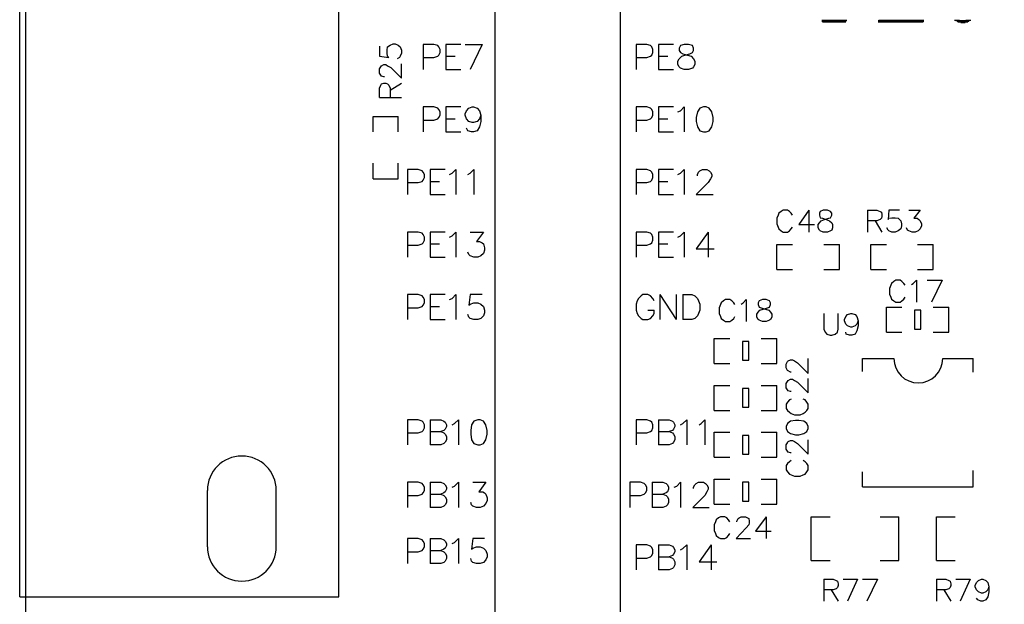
# Model space of a CAD drawing. Extents: x 38.11 to 42.78, y 50.2 to 57.
# Tile 7 of 24: x 38.14 to 39.71, y 53.82 to 54.75. Entities that reach past the tile are written whole.
import ezdxf

# ---------------------------------------------------------------- set-up
doc = ezdxf.new("R2010")
doc.units = 0
doc.layers.get('0').update_dxf_attribs({"linetype": 'CONTINUOUS'})
doc.layers.add('gm1', color=3, linetype='CONTINUOUS')
doc.layers.add('gto', color=1, linetype='CONTINUOUS')

# ---------------------------------------------------------------- blocks, each defined once
blk = doc.blocks.new('D92')
blk.add_lwpolyline([(-0.005, -0.015), (0.005, -0.015), (0.005, 0.015), (-0.005, 0.015)], close=True)

msp = doc.modelspace()

# ---------------------------------------------------------------- linework, layer by layer
at = {"layer": 'gm1', "color": 3}
msp.add_lwpolyline([(38.15, 50.2), (38.15, 57), (42.65, 57)], dxfattribs=at)
at = {"layer": 'gto', "color": 1}
for points in [[(38.15, 50.2), (38.15, 57), (42.65, 57)], [(38.9, 53.25), (38.9, 55.75), (39.1, 55.75)], [(39.1, 53.25), (39.1, 55.75)], [(38.14, 53.832), (38.14, 55.068)], [(38.65, 53.832), (38.65, 55.068)], [(39.422, 54.754), (39.462, 54.754)], [(39.422, 54.753), (39.461, 54.753)], [(39.422, 54.752), (39.461, 54.752)], [(39.423, 54.751), (39.46, 54.751)], [(39.512, 54.753), (39.585, 54.753)], [(39.512, 54.752), (39.585, 54.752)], [(39.512, 54.751), (39.584, 54.751)], [(39.513, 54.754), (39.585, 54.754)], [(39.634, 54.754), (39.642, 54.754)], [(39.636, 54.753), (39.658, 54.753)], [(39.638, 54.752), (39.657, 54.752)], [(39.639, 54.751), (39.655, 54.751)], [(39.644, 54.75), (39.651, 54.75)], [(39.652, 54.754), (39.66, 54.754)], [(38.715, 54.712), (38.715, 54.696), (38.73, 54.694), (38.728, 54.696), (38.727, 54.701), (38.727, 54.706), (38.728, 54.711), (38.732, 54.714), (38.737, 54.716), (38.74, 54.716), (38.745, 54.714), (38.748, 54.711), (38.75, 54.706), (38.75, 54.701), (38.748, 54.696), (38.747, 54.694), (38.743, 54.692)], [(38.785, 54.694), (38.802, 54.694), (38.808, 54.696), (38.81, 54.698), (38.812, 54.702), (38.812, 54.707), (38.81, 54.711), (38.808, 54.713), (38.802, 54.715), (38.785, 54.715), (38.785, 54.675)], [(38.845, 54.715), (38.821, 54.715), (38.821, 54.675), (38.845, 54.675)], [(38.852, 54.715), (38.879, 54.715)], [(38.879, 54.715), (38.86, 54.675)], [(39.125, 54.694), (39.142, 54.694), (39.148, 54.696), (39.15, 54.698), (39.152, 54.702), (39.152, 54.707), (39.15, 54.711), (39.148, 54.713), (39.142, 54.715), (39.125, 54.715), (39.125, 54.675)], [(39.185, 54.715), (39.161, 54.715), (39.161, 54.675), (39.185, 54.675)], [(39.202, 54.715), (39.196, 54.713), (39.194, 54.709), (39.194, 54.705), (39.196, 54.702), (39.2, 54.7), (39.207, 54.698), (39.213, 54.696), (39.217, 54.692), (39.219, 54.688), (39.219, 54.683), (39.217, 54.679), (39.215, 54.677), (39.209, 54.675), (39.202, 54.675), (39.196, 54.677), (39.194, 54.679), (39.192, 54.683), (39.192, 54.688), (39.194, 54.692), (39.198, 54.696), (39.203, 54.698), (39.211, 54.7), (39.215, 54.702), (39.217, 54.705), (39.217, 54.709), (39.215, 54.713), (39.209, 54.715), (39.202, 54.715)], [(38.821, 54.696), (38.836, 54.696)], [(39.161, 54.696), (39.176, 54.696)], [(38.723, 54.663), (38.722, 54.663), (38.718, 54.664), (38.717, 54.666), (38.715, 54.669), (38.715, 54.676), (38.717, 54.679), (38.718, 54.681), (38.722, 54.683), (38.725, 54.683), (38.728, 54.681), (38.733, 54.678), (38.75, 54.661), (38.75, 54.684)], [(38.715, 54.63), (38.715, 54.645), (38.717, 54.65), (38.718, 54.652), (38.722, 54.653), (38.725, 54.653), (38.728, 54.652), (38.73, 54.65), (38.732, 54.645), (38.732, 54.63)], [(38.732, 54.642), (38.75, 54.653)], [(38.715, 54.63), (38.75, 54.63)], [(38.785, 54.594), (38.802, 54.594), (38.808, 54.596), (38.81, 54.598), (38.812, 54.602), (38.812, 54.607), (38.81, 54.611), (38.808, 54.613), (38.802, 54.615), (38.785, 54.615), (38.785, 54.575)], [(38.845, 54.615), (38.821, 54.615), (38.821, 54.575), (38.845, 54.575)], [(38.877, 54.602), (38.875, 54.596), (38.871, 54.592), (38.865, 54.59), (38.863, 54.59), (38.858, 54.592), (38.854, 54.596), (38.852, 54.602), (38.852, 54.604), (38.854, 54.609), (38.858, 54.613), (38.863, 54.615), (38.865, 54.615), (38.871, 54.613), (38.875, 54.609), (38.877, 54.602), (38.877, 54.592), (38.875, 54.583), (38.871, 54.577), (38.865, 54.575), (38.862, 54.575), (38.856, 54.577), (38.854, 54.581)], [(39.125, 54.594), (39.142, 54.594), (39.148, 54.596), (39.15, 54.598), (39.152, 54.602), (39.152, 54.607), (39.15, 54.611), (39.148, 54.613), (39.142, 54.615), (39.125, 54.615), (39.125, 54.575)], [(39.185, 54.615), (39.161, 54.615), (39.161, 54.575), (39.185, 54.575)], [(39.192, 54.607), (39.196, 54.609), (39.202, 54.615), (39.202, 54.575)], [(39.233, 54.615), (39.227, 54.613), (39.223, 54.607), (39.221, 54.598), (39.221, 54.592), (39.223, 54.583), (39.227, 54.577), (39.233, 54.575), (39.237, 54.575), (39.242, 54.577), (39.246, 54.583), (39.248, 54.592), (39.248, 54.598), (39.246, 54.607), (39.242, 54.613), (39.237, 54.615), (39.233, 54.615)], [(38.705, 54.575), (38.705, 54.6), (38.745, 54.6)], [(38.745, 54.575), (38.745, 54.6)], [(38.821, 54.596), (38.836, 54.596)], [(39.161, 54.596), (39.176, 54.596)], [(38.705, 54.5), (38.705, 54.525)], [(38.745, 54.5), (38.745, 54.525)], [(38.76, 54.494), (38.777, 54.494), (38.783, 54.496), (38.785, 54.498), (38.787, 54.502), (38.787, 54.507), (38.785, 54.511), (38.783, 54.513), (38.777, 54.515), (38.76, 54.515), (38.76, 54.475)], [(38.82, 54.515), (38.796, 54.515), (38.796, 54.475), (38.82, 54.475)], [(38.827, 54.507), (38.831, 54.509), (38.837, 54.515), (38.837, 54.475)], [(38.856, 54.507), (38.86, 54.509), (38.866, 54.515), (38.866, 54.475)], [(39.125, 54.494), (39.142, 54.494), (39.148, 54.496), (39.15, 54.498), (39.152, 54.502), (39.152, 54.507), (39.15, 54.511), (39.148, 54.513), (39.142, 54.515), (39.125, 54.515), (39.125, 54.475)], [(39.185, 54.515), (39.161, 54.515), (39.161, 54.475), (39.185, 54.475)], [(39.192, 54.507), (39.196, 54.509), (39.202, 54.515), (39.202, 54.475)], [(39.223, 54.505), (39.223, 54.507), (39.225, 54.511), (39.227, 54.513), (39.231, 54.515), (39.238, 54.515), (39.242, 54.513), (39.244, 54.511), (39.246, 54.507), (39.246, 54.504), (39.244, 54.5), (39.24, 54.494), (39.221, 54.475), (39.248, 54.475)], [(38.705, 54.5), (38.745, 54.5)], [(38.796, 54.496), (38.811, 54.496)], [(39.161, 54.496), (39.176, 54.496)], [(39.375, 54.442), (39.373, 54.445), (39.37, 54.448), (39.367, 54.45), (39.36, 54.45), (39.357, 54.448), (39.353, 54.445), (39.352, 54.442), (39.35, 54.437), (39.35, 54.428), (39.352, 54.423), (39.353, 54.42), (39.357, 54.417), (39.36, 54.415), (39.367, 54.415), (39.37, 54.417), (39.373, 54.42), (39.375, 54.423)], [(39.401, 54.45), (39.385, 54.427), (39.41, 54.427)], [(39.401, 54.45), (39.401, 54.415)], [(39.424, 54.45), (39.419, 54.448), (39.418, 54.445), (39.418, 54.442), (39.419, 54.438), (39.423, 54.437), (39.429, 54.435), (39.434, 54.433), (39.438, 54.43), (39.439, 54.427), (39.439, 54.422), (39.438, 54.418), (39.436, 54.417), (39.431, 54.415), (39.424, 54.415), (39.419, 54.417), (39.418, 54.418), (39.416, 54.422), (39.416, 54.427), (39.418, 54.43), (39.421, 54.433), (39.426, 54.435), (39.433, 54.437), (39.436, 54.438), (39.438, 54.442), (39.438, 54.445), (39.436, 54.448), (39.431, 54.45), (39.424, 54.45)], [(39.495, 54.45), (39.495, 54.415)], [(39.495, 54.45), (39.51, 54.45), (39.515, 54.448), (39.517, 54.447), (39.518, 54.443), (39.518, 54.44), (39.517, 54.437), (39.515, 54.435), (39.51, 54.433), (39.495, 54.433)], [(39.546, 54.45), (39.529, 54.45), (39.528, 54.435), (39.529, 54.437), (39.534, 54.438), (39.539, 54.438), (39.544, 54.437), (39.548, 54.433), (39.549, 54.428), (39.549, 54.425), (39.548, 54.42), (39.544, 54.417), (39.539, 54.415), (39.534, 54.415), (39.529, 54.417), (39.528, 54.418), (39.526, 54.422)], [(39.561, 54.45), (39.579, 54.45), (39.569, 54.437), (39.574, 54.437), (39.577, 54.435), (39.579, 54.433), (39.581, 54.428), (39.581, 54.425), (39.579, 54.42), (39.576, 54.417), (39.571, 54.415), (39.566, 54.415), (39.561, 54.417), (39.559, 54.418), (39.557, 54.422)], [(39.507, 54.433), (39.518, 54.415)], [(38.76, 54.394), (38.777, 54.394), (38.783, 54.396), (38.785, 54.398), (38.787, 54.402), (38.787, 54.407), (38.785, 54.411), (38.783, 54.413), (38.777, 54.415), (38.76, 54.415), (38.76, 54.375)], [(38.82, 54.415), (38.796, 54.415), (38.796, 54.375), (38.82, 54.375)], [(38.827, 54.407), (38.831, 54.409), (38.837, 54.415), (38.837, 54.375)], [(38.86, 54.415), (38.881, 54.415), (38.87, 54.4), (38.875, 54.4), (38.879, 54.398), (38.881, 54.396), (38.883, 54.39), (38.883, 54.386), (38.881, 54.381), (38.877, 54.377), (38.872, 54.375), (38.866, 54.375), (38.86, 54.377), (38.858, 54.379), (38.856, 54.383)], [(39.125, 54.394), (39.142, 54.394), (39.148, 54.396), (39.15, 54.398), (39.152, 54.402), (39.152, 54.407), (39.15, 54.411), (39.148, 54.413), (39.142, 54.415), (39.125, 54.415), (39.125, 54.375)], [(39.185, 54.415), (39.161, 54.415), (39.161, 54.375), (39.185, 54.375)], [(39.192, 54.407), (39.196, 54.409), (39.202, 54.415), (39.202, 54.375)], [(39.24, 54.415), (39.221, 54.388), (39.25, 54.388)], [(39.24, 54.415), (39.24, 54.375)], [(38.796, 54.396), (38.811, 54.396)], [(39.161, 54.396), (39.176, 54.396)], [(39.35, 54.395), (39.375, 54.395)], [(39.35, 54.355), (39.35, 54.395)], [(39.425, 54.355), (39.45, 54.355), (39.45, 54.395)], [(39.425, 54.395), (39.45, 54.395)], [(39.5, 54.355), (39.5, 54.395), (39.525, 54.395)], [(39.575, 54.395), (39.6, 54.395)], [(39.6, 54.355), (39.6, 54.395)], [(39.35, 54.355), (39.375, 54.355)], [(39.5, 54.355), (39.525, 54.355)], [(39.575, 54.355), (39.6, 54.355)], [(39.555, 54.33), (39.553, 54.333), (39.55, 54.336), (39.547, 54.338), (39.54, 54.338), (39.537, 54.336), (39.533, 54.333), (39.532, 54.33), (39.53, 54.325), (39.53, 54.316), (39.532, 54.311), (39.533, 54.308), (39.537, 54.305), (39.54, 54.303), (39.547, 54.303), (39.55, 54.305), (39.553, 54.308), (39.555, 54.311)], [(39.565, 54.331), (39.568, 54.333), (39.573, 54.338), (39.573, 54.303)], [(39.59, 54.338), (39.614, 54.338)], [(39.614, 54.338), (39.597, 54.303)], [(38.76, 54.294), (38.777, 54.294), (38.783, 54.296), (38.785, 54.298), (38.787, 54.302), (38.787, 54.307), (38.785, 54.311), (38.783, 54.313), (38.777, 54.315), (38.76, 54.315), (38.76, 54.275)], [(38.82, 54.315), (38.796, 54.315), (38.796, 54.275), (38.82, 54.275)], [(38.827, 54.307), (38.831, 54.309), (38.837, 54.315), (38.837, 54.275)], [(38.879, 54.315), (38.86, 54.315), (38.858, 54.298), (38.86, 54.3), (38.866, 54.302), (38.872, 54.302), (38.877, 54.3), (38.881, 54.296), (38.883, 54.29), (38.883, 54.286), (38.881, 54.281), (38.877, 54.277), (38.872, 54.275), (38.866, 54.275), (38.86, 54.277), (38.858, 54.279), (38.856, 54.283)], [(39.154, 54.305), (39.152, 54.309), (39.148, 54.313), (39.144, 54.315), (39.136, 54.315), (39.133, 54.313), (39.129, 54.309), (39.127, 54.305), (39.125, 54.3), (39.125, 54.29), (39.127, 54.285), (39.129, 54.281), (39.133, 54.277), (39.136, 54.275), (39.144, 54.275), (39.148, 54.277), (39.152, 54.281), (39.154, 54.285), (39.154, 54.29)], [(39.163, 54.315), (39.163, 54.275)], [(39.163, 54.315), (39.189, 54.275)], [(39.189, 54.315), (39.189, 54.275)], [(39.2, 54.315), (39.2, 54.275)], [(39.2, 54.315), (39.214, 54.315), (39.219, 54.313), (39.223, 54.309), (39.225, 54.305), (39.227, 54.3), (39.227, 54.29), (39.225, 54.285), (39.223, 54.281), (39.219, 54.277), (39.214, 54.275), (39.2, 54.275)], [(39.283, 54.299), (39.281, 54.302), (39.278, 54.305), (39.275, 54.307), (39.268, 54.307), (39.265, 54.305), (39.261, 54.302), (39.26, 54.299), (39.258, 54.294), (39.258, 54.285), (39.26, 54.28), (39.261, 54.277), (39.265, 54.274), (39.268, 54.272), (39.275, 54.272), (39.278, 54.274), (39.281, 54.277), (39.283, 54.28)], [(39.293, 54.3), (39.296, 54.302), (39.301, 54.307), (39.301, 54.272)], [(39.327, 54.307), (39.322, 54.305), (39.32, 54.302), (39.32, 54.299), (39.322, 54.295), (39.325, 54.294), (39.332, 54.292), (39.337, 54.29), (39.34, 54.287), (39.342, 54.284), (39.342, 54.279), (39.34, 54.275), (39.338, 54.274), (39.333, 54.272), (39.327, 54.272), (39.322, 54.274), (39.32, 54.275), (39.318, 54.279), (39.318, 54.284), (39.32, 54.287), (39.323, 54.29), (39.328, 54.292), (39.335, 54.294), (39.338, 54.295), (39.34, 54.299), (39.34, 54.302), (39.338, 54.305), (39.333, 54.307), (39.327, 54.307)], [(38.796, 54.296), (38.811, 54.296)], [(39.144, 54.29), (39.154, 54.29)], [(39.525, 54.255), (39.525, 54.295), (39.55, 54.295)], [(39.6, 54.295), (39.625, 54.295)], [(39.625, 54.255), (39.625, 54.295)], [(39.425, 54.285), (39.425, 54.26), (39.427, 54.255), (39.43, 54.252), (39.435, 54.25), (39.438, 54.25), (39.443, 54.252), (39.447, 54.255), (39.448, 54.26), (39.448, 54.285)], [(39.48, 54.273), (39.478, 54.268), (39.475, 54.265), (39.47, 54.263), (39.468, 54.263), (39.463, 54.265), (39.46, 54.268), (39.458, 54.273), (39.458, 54.275), (39.46, 54.28), (39.463, 54.283), (39.468, 54.285), (39.47, 54.285), (39.475, 54.283), (39.478, 54.28), (39.48, 54.273), (39.48, 54.265), (39.478, 54.257), (39.475, 54.252), (39.47, 54.25), (39.466, 54.25), (39.461, 54.252), (39.46, 54.255)], [(39.525, 54.255), (39.55, 54.255)], [(39.6, 54.255), (39.625, 54.255)], [(39.25, 54.245), (39.275, 54.245)], [(39.25, 54.205), (39.25, 54.245)], [(39.325, 54.205), (39.35, 54.205), (39.35, 54.245)], [(39.325, 54.245), (39.35, 54.245)], [(39.373, 54.191), (39.372, 54.191), (39.368, 54.193), (39.367, 54.194), (39.365, 54.198), (39.365, 54.204), (39.367, 54.208), (39.368, 54.209), (39.372, 54.211), (39.375, 54.211), (39.378, 54.209), (39.383, 54.206), (39.4, 54.189), (39.4, 54.213)], [(39.487, 54.213), (39.537, 54.213)], [(39.487, 54.192), (39.487, 54.213)], [(39.615, 54.213), (39.664, 54.213)], [(39.664, 54.191), (39.664, 54.213)], [(39.25, 54.205), (39.275, 54.205)], [(39.373, 54.16), (39.372, 54.16), (39.368, 54.161), (39.367, 54.163), (39.365, 54.166), (39.365, 54.173), (39.367, 54.176), (39.368, 54.178), (39.372, 54.18), (39.375, 54.18), (39.378, 54.178), (39.383, 54.175), (39.4, 54.158), (39.4, 54.181)], [(39.25, 54.13), (39.25, 54.17), (39.275, 54.17)], [(39.325, 54.17), (39.35, 54.17)], [(39.35, 54.13), (39.35, 54.17)], [(39.373, 54.148), (39.37, 54.147), (39.367, 54.143), (39.365, 54.14), (39.365, 54.133), (39.367, 54.13), (39.37, 54.127), (39.373, 54.125), (39.378, 54.123), (39.387, 54.123), (39.392, 54.125), (39.395, 54.127), (39.398, 54.13), (39.4, 54.133), (39.4, 54.14), (39.398, 54.143), (39.395, 54.147), (39.392, 54.148)], [(39.25, 54.13), (39.275, 54.13)], [(39.325, 54.13), (39.35, 54.13)], [(38.76, 54.094), (38.777, 54.094), (38.783, 54.096), (38.785, 54.098), (38.787, 54.102), (38.787, 54.107), (38.785, 54.111), (38.783, 54.113), (38.777, 54.115), (38.76, 54.115), (38.76, 54.075)], [(38.796, 54.115), (38.796, 54.075)], [(38.796, 54.115), (38.813, 54.115), (38.818, 54.113), (38.82, 54.111), (38.822, 54.107), (38.822, 54.104), (38.82, 54.1), (38.818, 54.098), (38.813, 54.096)], [(38.831, 54.107), (38.835, 54.109), (38.841, 54.115), (38.841, 54.075)], [(38.872, 54.115), (38.866, 54.113), (38.862, 54.107), (38.861, 54.098), (38.861, 54.092), (38.862, 54.083), (38.866, 54.077), (38.872, 54.075), (38.876, 54.075), (38.881, 54.077), (38.885, 54.083), (38.887, 54.092), (38.887, 54.098), (38.885, 54.107), (38.881, 54.113), (38.876, 54.115), (38.872, 54.115)], [(39.125, 54.094), (39.142, 54.094), (39.148, 54.096), (39.15, 54.098), (39.152, 54.102), (39.152, 54.107), (39.15, 54.111), (39.148, 54.113), (39.142, 54.115), (39.125, 54.115), (39.125, 54.075)], [(39.161, 54.115), (39.161, 54.075)], [(39.161, 54.115), (39.178, 54.115), (39.183, 54.113), (39.185, 54.111), (39.187, 54.107), (39.187, 54.104), (39.185, 54.1), (39.183, 54.098), (39.178, 54.096)], [(39.196, 54.107), (39.2, 54.109), (39.206, 54.115), (39.206, 54.075)], [(39.226, 54.107), (39.229, 54.109), (39.235, 54.115), (39.235, 54.075)], [(39.365, 54.101), (39.367, 54.096), (39.372, 54.093), (39.38, 54.091), (39.385, 54.091), (39.393, 54.093), (39.398, 54.096), (39.4, 54.101), (39.4, 54.104), (39.398, 54.109), (39.393, 54.113), (39.385, 54.114), (39.38, 54.114), (39.372, 54.113), (39.367, 54.109), (39.365, 54.104), (39.365, 54.101)], [(38.796, 54.096), (38.813, 54.096), (38.818, 54.094), (38.82, 54.092), (38.822, 54.088), (38.822, 54.083), (38.82, 54.079), (38.818, 54.077), (38.813, 54.075), (38.796, 54.075)], [(39.161, 54.096), (39.178, 54.096), (39.183, 54.094), (39.185, 54.092), (39.187, 54.088), (39.187, 54.083), (39.185, 54.079), (39.183, 54.077), (39.178, 54.075), (39.161, 54.075)], [(39.25, 54.095), (39.275, 54.095)], [(39.25, 54.055), (39.25, 54.095)], [(39.325, 54.055), (39.35, 54.055), (39.35, 54.095)], [(39.325, 54.095), (39.35, 54.095)], [(39.373, 54.062), (39.372, 54.062), (39.368, 54.063), (39.367, 54.065), (39.365, 54.068), (39.365, 54.075), (39.367, 54.078), (39.368, 54.08), (39.372, 54.082), (39.375, 54.082), (39.378, 54.08), (39.383, 54.077), (39.4, 54.06), (39.4, 54.083)], [(39.25, 54.055), (39.275, 54.055)], [(39.373, 54.05), (39.37, 54.048), (39.367, 54.045), (39.365, 54.042), (39.365, 54.035), (39.367, 54.032), (39.37, 54.028), (39.373, 54.027), (39.378, 54.025), (39.387, 54.025), (39.392, 54.027), (39.395, 54.028), (39.398, 54.032), (39.4, 54.035), (39.4, 54.042), (39.398, 54.045), (39.395, 54.048), (39.392, 54.05)], [(39.664, 54.008), (39.664, 54.034)], [(39.25, 54.02), (39.275, 54.02)], [(39.25, 53.98), (39.25, 54.02)], [(39.325, 53.98), (39.35, 53.98), (39.35, 54.02)], [(39.325, 54.02), (39.35, 54.02)], [(39.487, 54.008), (39.487, 54.032)], [(38.76, 53.994), (38.777, 53.994), (38.783, 53.996), (38.785, 53.998), (38.787, 54.002), (38.787, 54.007), (38.785, 54.011), (38.783, 54.013), (38.777, 54.015), (38.76, 54.015), (38.76, 53.975)], [(38.796, 54.015), (38.796, 53.975)], [(38.796, 54.015), (38.813, 54.015), (38.818, 54.013), (38.82, 54.011), (38.822, 54.007), (38.822, 54.004), (38.82, 54), (38.818, 53.998), (38.813, 53.996)], [(38.831, 54.007), (38.835, 54.009), (38.841, 54.015), (38.841, 53.975)], [(38.864, 54.015), (38.885, 54.015), (38.874, 54), (38.88, 54), (38.883, 53.998), (38.885, 53.996), (38.887, 53.99), (38.887, 53.986), (38.885, 53.981), (38.881, 53.977), (38.876, 53.975), (38.87, 53.975), (38.864, 53.977), (38.862, 53.979), (38.861, 53.983)], [(39.115, 53.994), (39.132, 53.994), (39.138, 53.996), (39.14, 53.998), (39.142, 54.002), (39.142, 54.007), (39.14, 54.011), (39.138, 54.013), (39.132, 54.015), (39.115, 54.015), (39.115, 53.975)], [(39.151, 54.015), (39.151, 53.975)], [(39.151, 54.015), (39.168, 54.015), (39.173, 54.013), (39.175, 54.011), (39.177, 54.007), (39.177, 54.004), (39.175, 54), (39.173, 53.998), (39.168, 53.996)], [(39.186, 54.007), (39.19, 54.009), (39.196, 54.015), (39.196, 53.975)], [(39.217, 54.005), (39.217, 54.007), (39.219, 54.011), (39.221, 54.013), (39.225, 54.015), (39.233, 54.015), (39.236, 54.013), (39.238, 54.011), (39.24, 54.007), (39.24, 54.004), (39.238, 54), (39.235, 53.994), (39.216, 53.975), (39.242, 53.975)], [(39.487, 54.008), (39.664, 54.008)], [(38.44, 53.912), (38.44, 54.002)], [(38.55, 53.912), (38.55, 54.002)], [(38.796, 53.996), (38.813, 53.996), (38.818, 53.994), (38.82, 53.992), (38.822, 53.988), (38.822, 53.983), (38.82, 53.979), (38.818, 53.977), (38.813, 53.975), (38.796, 53.975)], [(39.151, 53.996), (39.168, 53.996), (39.173, 53.994), (39.175, 53.992), (39.177, 53.988), (39.177, 53.983), (39.175, 53.979), (39.173, 53.977), (39.168, 53.975), (39.151, 53.975)], [(39.25, 53.98), (39.275, 53.98)], [(39.275, 53.952), (39.273, 53.955), (39.27, 53.958), (39.267, 53.96), (39.26, 53.96), (39.257, 53.958), (39.253, 53.955), (39.252, 53.952), (39.25, 53.947), (39.25, 53.938), (39.252, 53.933), (39.253, 53.93), (39.257, 53.927), (39.26, 53.925), (39.267, 53.925), (39.27, 53.927), (39.273, 53.93), (39.275, 53.933)], [(39.286, 53.952), (39.286, 53.953), (39.288, 53.957), (39.29, 53.958), (39.293, 53.96), (39.3, 53.96), (39.303, 53.958), (39.305, 53.957), (39.306, 53.953), (39.306, 53.95), (39.305, 53.947), (39.301, 53.942), (39.285, 53.925), (39.308, 53.925)], [(39.333, 53.96), (39.316, 53.937), (39.341, 53.937)], [(39.333, 53.96), (39.333, 53.925)], [(39.405, 53.96), (39.435, 53.96)], [(39.405, 53.89), (39.405, 53.96)], [(39.515, 53.89), (39.545, 53.89), (39.545, 53.96)], [(39.515, 53.96), (39.545, 53.96)], [(39.605, 53.89), (39.605, 53.96), (39.635, 53.96)], [(38.76, 53.904), (38.777, 53.904), (38.783, 53.906), (38.785, 53.908), (38.787, 53.912), (38.787, 53.917), (38.785, 53.921), (38.783, 53.923), (38.777, 53.925), (38.76, 53.925), (38.76, 53.885)], [(38.796, 53.925), (38.796, 53.885)], [(38.796, 53.925), (38.813, 53.925), (38.818, 53.923), (38.82, 53.921), (38.822, 53.917), (38.822, 53.914), (38.82, 53.91), (38.818, 53.908), (38.813, 53.906)], [(38.831, 53.917), (38.835, 53.919), (38.841, 53.925), (38.841, 53.885)], [(38.883, 53.925), (38.864, 53.925), (38.862, 53.908), (38.864, 53.91), (38.87, 53.912), (38.876, 53.912), (38.881, 53.91), (38.885, 53.906), (38.887, 53.9), (38.887, 53.896), (38.885, 53.891), (38.881, 53.887), (38.876, 53.885), (38.87, 53.885), (38.864, 53.887), (38.862, 53.889), (38.861, 53.893)], [(39.125, 53.894), (39.142, 53.894), (39.148, 53.896), (39.15, 53.898), (39.152, 53.902), (39.152, 53.907), (39.15, 53.911), (39.148, 53.913), (39.142, 53.915), (39.125, 53.915), (39.125, 53.875)], [(39.161, 53.915), (39.161, 53.875)], [(39.161, 53.915), (39.178, 53.915), (39.183, 53.913), (39.185, 53.911), (39.187, 53.907), (39.187, 53.904), (39.185, 53.9), (39.183, 53.898), (39.178, 53.896)], [(39.196, 53.907), (39.2, 53.909), (39.206, 53.915), (39.206, 53.875)], [(39.245, 53.915), (39.226, 53.888), (39.254, 53.888)], [(39.245, 53.915), (39.245, 53.875)], [(38.796, 53.906), (38.813, 53.906), (38.818, 53.904), (38.82, 53.902), (38.822, 53.898), (38.822, 53.893), (38.82, 53.889), (38.818, 53.887), (38.813, 53.885), (38.796, 53.885)], [(39.161, 53.896), (39.178, 53.896), (39.183, 53.894), (39.185, 53.892), (39.187, 53.888), (39.187, 53.883), (39.185, 53.879), (39.183, 53.877), (39.178, 53.875), (39.161, 53.875)], [(39.405, 53.89), (39.435, 53.89)], [(39.605, 53.89), (39.635, 53.89)], [(39.425, 53.86), (39.425, 53.825)], [(39.425, 53.86), (39.44, 53.86), (39.445, 53.858), (39.447, 53.857), (39.448, 53.853), (39.448, 53.85), (39.447, 53.847), (39.445, 53.845), (39.44, 53.843), (39.425, 53.843)], [(39.456, 53.86), (39.479, 53.86)], [(39.479, 53.86), (39.463, 53.825)], [(39.487, 53.86), (39.511, 53.86)], [(39.511, 53.86), (39.494, 53.825)], [(39.605, 53.86), (39.605, 53.825)], [(39.605, 53.86), (39.62, 53.86), (39.625, 53.858), (39.627, 53.857), (39.628, 53.853), (39.628, 53.85), (39.627, 53.847), (39.625, 53.845), (39.62, 53.843), (39.605, 53.843)], [(39.636, 53.86), (39.659, 53.86)], [(39.659, 53.86), (39.643, 53.825)], [(39.689, 53.848), (39.687, 53.843), (39.684, 53.84), (39.679, 53.838), (39.677, 53.838), (39.672, 53.84), (39.669, 53.843), (39.667, 53.848), (39.667, 53.85), (39.669, 53.855), (39.672, 53.858), (39.677, 53.86), (39.679, 53.86), (39.684, 53.858), (39.687, 53.855), (39.689, 53.848), (39.689, 53.84), (39.687, 53.832), (39.684, 53.827), (39.679, 53.825), (39.676, 53.825), (39.671, 53.827), (39.669, 53.83)], [(38.14, 53.832), (38.65, 53.832)], [(39.437, 53.843), (39.448, 53.825)], [(39.617, 53.843), (39.628, 53.825)]]:
    msp.add_lwpolyline(points, dxfattribs=at)
for points in [[(39.537, 54.213), (39.537, 54.213, 1), (39.615, 54.213), (39.615, 54.213)], [(38.55, 54.002), (38.55, 54.002, 1), (38.44, 54.002), (38.44, 54.002)], [(38.44, 53.912), (38.44, 53.912, 1), (38.55, 53.912), (38.55, 53.912)]]:
    msp.add_lwpolyline(points, format="xyb", dxfattribs=at)

# ---------------------------------------------------------------- block references
at = {"layer": 'gto'}
for p in [(39.575, 54.275), (39.3, 54.225), (39.3, 54.15), (39.3, 54.075), (39.3, 54)]:
    msp.add_blockref('D92', p, dxfattribs=at)

doc.saveas('drawing.dxf')
